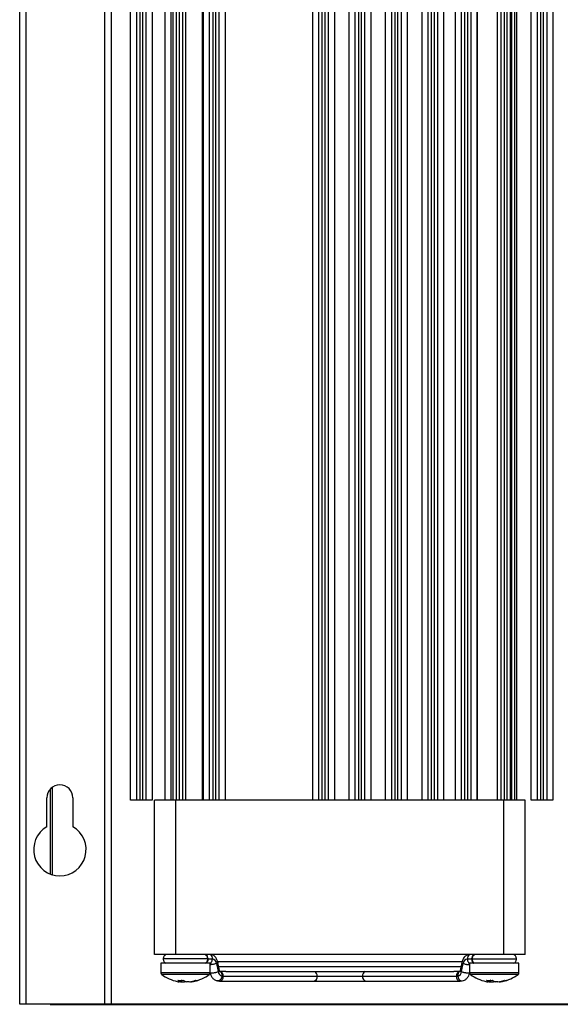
# Model space of a CAD drawing. Header units: millimetres. Extents: x 15231 to 16570, y 10019 to 11489.
# Tile 1 of 206: x 15231 to 15318, y 10565 to 10724. Entities that reach past the tile are written whole.
import ezdxf

# ---------------------------------------------------------------- set-up
doc = ezdxf.new("R2010")
doc.units = ezdxf.units.MM

msp = doc.modelspace()

# ---------------------------------------------------------------- linework, layer by layer
at = {"color": 7, "linetype": 'Continuous', "lineweight": 25}
for p, q in [((15230.89, 10564.61), (15230.89, 10924.61)), ((15231.89, 10924.61), (15231.89, 10564.61)), ((15244.69, 10564.61), (15244.69, 10924.61)), ((15245.69, 10924.61), (15245.69, 10564.61)), ((15248.84, 10597.61), (15248.84, 10924.61)), ((15249.84, 10597.61), (15249.84, 10924.61)), ((15250.34, 10924.61), (15250.34, 10597.61)), ((15250.84, 10597.61), (15250.84, 10924.61)), ((15251.34, 10924.61), (15251.34, 10597.61)), ((15252.34, 10924.61), (15252.34, 10597.61)), ((15254.39, 10924.61), (15254.39, 10597.61)), ((15255.42, 10597.61), (15255.42, 10924.61)), ((15255.74, 10597.61), (15255.74, 10924.61)), ((15256.24, 10924.61), (15256.24, 10597.61)), ((15256.74, 10597.61), (15256.74, 10924.61)), ((15257.24, 10924.61), (15257.24, 10597.61)), ((15257.74, 10924.61), (15257.74, 10597.61)), ((15260.49, 10597.61), (15260.49, 10924.61)), ((15260.54, 10597.61), (15260.54, 10924.61)), ((15260.64, 10597.61), (15260.64, 10924.61)), ((15261.64, 10597.61), (15261.64, 10924.61)), ((15262.14, 10924.61), (15262.14, 10597.61)), ((15262.64, 10597.61), (15262.64, 10924.61)), ((15263.14, 10924.61), (15263.14, 10597.61)), ((15264.14, 10924.61), (15264.14, 10597.61)), ((15278.34, 10597.61), (15278.34, 10924.61)), ((15279.34, 10597.61), (15279.34, 10924.61)), ((15279.84, 10924.61), (15279.84, 10597.61)), ((15280.34, 10597.61), (15280.34, 10924.61)), ((15280.84, 10924.61), (15280.84, 10597.61)), ((15281.84, 10924.61), (15281.84, 10597.61)), ((15284.24, 10597.61), (15284.24, 10924.61)), ((15285.24, 10597.61), (15285.24, 10924.61)), ((15285.74, 10924.61), (15285.74, 10597.61)), ((15286.24, 10597.61), (15286.24, 10924.61)), ((15286.74, 10924.61), (15286.74, 10597.61)), ((15287.74, 10924.61), (15287.74, 10597.61)), ((15290.14, 10597.61), (15290.14, 10924.61)), ((15291.14, 10597.61), (15291.14, 10924.61)), ((15291.64, 10924.61), (15291.64, 10597.61)), ((15292.14, 10597.61), (15292.14, 10924.61)), ((15292.64, 10924.61), (15292.64, 10597.61)), ((15293.64, 10924.61), (15293.64, 10597.61)), ((15296.04, 10597.61), (15296.04, 10924.61)), ((15297.04, 10597.61), (15297.04, 10924.61)), ((15297.54, 10924.61), (15297.54, 10597.61)), ((15298.04, 10597.61), (15298.04, 10924.61)), ((15298.54, 10924.61), (15298.54, 10597.61)), ((15299.54, 10924.61), (15299.54, 10597.61)), ((15301.44, 10597.61), (15301.44, 10924.61)), ((15302.44, 10597.61), (15302.44, 10924.61)), ((15302.94, 10924.61), (15302.94, 10597.61)), ((15303.44, 10597.61), (15303.44, 10924.61)), ((15303.94, 10924.61), (15303.94, 10597.61)), ((15304.93, 10924.61), (15304.93, 10597.61)), ((15304.98, 10924.61), (15304.98, 10597.61)), ((15308.26, 10597.61), (15308.26, 10924.61)), ((15308.84, 10597.61), (15308.84, 10924.61)), ((15309.34, 10924.61), (15309.34, 10597.61)), ((15309.84, 10597.61), (15309.84, 10924.61)), ((15310.34, 10924.61), (15310.34, 10597.61)), ((15310.51, 10924.61), (15310.51, 10597.61)), ((15311.09, 10597.61), (15311.09, 10924.61)), ((15311.34, 10924.61), (15311.34, 10597.61)), ((15313.74, 10597.61), (15313.74, 10924.61)), ((15314.74, 10597.61), (15314.74, 10924.61)), ((15315.24, 10924.61), (15315.24, 10597.61)), ((15315.74, 10597.61), (15315.74, 10924.61)), ((15316.24, 10924.61), (15316.24, 10597.61)), ((15317.24, 10924.61), (15317.24, 10597.61)), ((15235.84, 10599.43), (15235.84, 10585.65)), ((15235.89, 10585.63), (15235.89, 10599.48)), ((15236.14, 10599.7), (15236.14, 10585.54)), ((15235.29, 10593.3), (15235.29, 10598.01)), ((15239.49, 10598.01), (15239.49, 10593.3)), ((15249.84, 10597.61), (15248.84, 10597.61)), ((15250.34, 10597.61), (15249.84, 10597.61)), ((15250.84, 10597.61), (15250.34, 10597.61)), ((15251.34, 10597.61), (15250.84, 10597.61)), ((15252.34, 10597.61), (15251.34, 10597.61)), ((15252.73, 10572.61), (15252.73, 10597.61)), ((15256.24, 10597.61), (15255.74, 10597.61)), ((15256.19, 10572.61), (15256.19, 10597.61)), ((15256.74, 10597.61), (15256.24, 10597.61)), ((15257.24, 10597.61), (15256.74, 10597.61)), ((15261.64, 10597.61), (15257.24, 10597.61)), ((15262.14, 10597.61), (15261.64, 10597.61)), ((15262.64, 10597.61), (15262.14, 10597.61)), ((15263.14, 10597.61), (15262.64, 10597.61)), ((15279.34, 10597.61), (15263.14, 10597.61)), ((15279.84, 10597.61), (15279.34, 10597.61)), ((15280.34, 10597.61), (15279.84, 10597.61)), ((15280.84, 10597.61), (15280.34, 10597.61)), ((15285.24, 10597.61), (15280.84, 10597.61)), ((15285.74, 10597.61), (15285.24, 10597.61)), ((15286.24, 10597.61), (15285.74, 10597.61)), ((15286.74, 10597.61), (15286.24, 10597.61)), ((15291.14, 10597.61), (15286.74, 10597.61)), ((15291.64, 10597.61), (15291.14, 10597.61)), ((15292.14, 10597.61), (15291.64, 10597.61)), ((15292.64, 10597.61), (15292.14, 10597.61)), ((15297.04, 10597.61), (15292.64, 10597.61)), ((15297.54, 10597.61), (15297.04, 10597.61)), ((15298.04, 10597.61), (15297.54, 10597.61)), ((15298.54, 10597.61), (15298.04, 10597.61)), ((15302.44, 10597.61), (15298.54, 10597.61)), ((15302.94, 10597.61), (15302.44, 10597.61)), ((15303.44, 10597.61), (15302.94, 10597.61)), ((15303.94, 10597.61), (15303.44, 10597.61)), ((15308.84, 10597.61), (15303.94, 10597.61)), ((15309.34, 10597.61), (15308.84, 10597.61)), ((15309.28, 10572.61), (15309.28, 10597.61)), ((15309.84, 10597.61), (15309.34, 10597.61)), ((15310.34, 10597.61), (15309.84, 10597.61)), ((15312.74, 10572.61), (15312.74, 10597.61)), ((15314.74, 10597.61), (15313.74, 10597.61)), ((15315.24, 10597.61), (15314.74, 10597.61)), ((15315.74, 10597.61), (15315.24, 10597.61)), ((15316.24, 10597.61), (15315.74, 10597.61)), ((15317.24, 10597.61), (15316.24, 10597.61)), ((15253.74, 10571.22), (15253.74, 10569.68)), ((15261.74, 10571.22), (15253.74, 10571.22)), ((15261.34, 10571.91), (15254.14, 10571.91)), ((15309.28, 10572.61), (15256.19, 10572.61)), ((15261.39, 10571.91), (15262.09, 10571.91)), ((15261.74, 10569.68), (15261.74, 10571.22)), ((15262.77, 10571.19), (15263.04, 10569.86)), ((15302.54, 10571.46), (15262.82, 10571.46)), ((15263.25, 10570.02), (15262.98, 10571.35)), ((15302.49, 10571.35), (15302.22, 10570.02)), ((15302.43, 10569.86), (15302.7, 10571.19)), ((15303.38, 10571.91), (15304.08, 10571.91)), ((15303.74, 10571.22), (15303.74, 10569.68)), ((15311.74, 10571.22), (15303.74, 10571.22)), ((15304.14, 10571.91), (15311.34, 10571.91)), ((15311.74, 10569.68), (15311.74, 10571.22)), ((15261.74, 10569.68), (15253.74, 10569.68)), ((15263.03, 10570.66), (15302.48, 10570.66)), ((15263.36, 10569.9), (15263.28, 10569.91)), ((15264.27, 10569.9), (15263.29, 10569.9)), ((15264.58, 10569.86), (15300.86, 10569.86)), ((15302.18, 10569.9), (15301.2, 10569.9)), ((15302.19, 10569.91), (15302.11, 10569.9)), ((15311.74, 10569.68), (15303.74, 10569.68)), ((15261.59, 10569.39), (15253.88, 10569.39)), ((15256.93, 10568.2), (15256.74, 10568.2)), ((15257.13, 10568.2), (15257.59, 10568.2)), ((15257.59, 10568.39), (15257.59, 10568.2)), ((15258.34, 10568.2), (15257.88, 10568.2)), ((15258.54, 10568.2), (15258.73, 10568.2)), ((15262.92, 10568.36), (15263.22, 10568.31)), ((15263.29, 10568.3), (15278.49, 10568.3)), ((15263.63, 10569.14), (15263.86, 10569.1)), ((15263.86, 10569.1), (15279.06, 10569.1)), ((15278.49, 10568.3), (15286.98, 10568.3)), ((15279.06, 10569.1), (15286.41, 10569.1)), ((15286.41, 10569.1), (15301.62, 10569.1)), ((15286.98, 10568.3), (15302.18, 10568.3)), ((15301.62, 10569.1), (15301.84, 10569.14)), ((15302.25, 10568.31), (15302.55, 10568.36)), ((15302.25, 10568.31), (15302.25, 10568.31)), ((15311.59, 10569.39), (15303.88, 10569.39)), ((15306.93, 10568.2), (15306.74, 10568.2)), ((15307.13, 10568.2), (15307.59, 10568.2)), ((15307.59, 10568.39), (15307.59, 10568.2)), ((15308.34, 10568.2), (15307.88, 10568.2)), ((15308.54, 10568.2), (15308.73, 10568.2)), ((15231.89, 10564.61), (15230.89, 10564.61)), ((15244.69, 10564.61), (15231.89, 10564.61)), ((15235.84, 10564.61), (15235.84, 10564.56)), ((15235.84, 10564.56), (15465.93, 10564.56)), ((15245.69, 10564.61), (15244.69, 10564.61)), ((15456.09, 10564.61), (15245.69, 10564.61))]:
    msp.add_line(p, q, dxfattribs=at)
at = {"color": 7, "linetype": 'Continuous', "lineweight": 25, "flags": 128}
for points in [[(15256.93, 10568.23), (15257, 10568.22), (15257.13, 10568.2)], [(15263.86, 10569.1), (15263.81, 10568.8), (15263.69, 10568.54), (15263.51, 10568.36), (15263.29, 10568.3), (15263.22, 10568.31)], [(15302.25, 10568.31), (15302.18, 10568.3), (15301.96, 10568.36), (15301.78, 10568.54), (15301.66, 10568.8), (15301.62, 10569.1)], [(15306.93, 10568.23), (15307, 10568.22), (15307.13, 10568.2)]]:
    msp.add_lwpolyline(points, dxfattribs=at)
at = {"color": 7, "linetype": 'Continuous', "lineweight": 25}
for centre, radius, start, end in [((15237.39, 10598.01), 2.1, 0, 180), ((15237.39, 10589.61), 4.25, 119.6116, 60.3884), ((15261.97, 10571.13), 0.795, 4.5641, 81.8164), ((15303.5, 10571.13), 0.795, 98.1836, 175.4359), ((15254.1, 10569.68), 0.36, 180, 233.6416), ((15261.38, 10569.68), 0.36, 306.3584, 0), ((15263.88, 10569.95), 0.843, 186.0975, 252.8817), ((15263.12, 10569.19), 0.743, 352.9438, 70.9129), ((15278.27, 10569.18), 0.788, 354.3448, 60.0695), ((15287.2, 10569.18), 0.788, 119.9305, 185.6552), ((15302.35, 10569.19), 0.743, 109.1016, 187.0543), ((15301.6, 10569.95), 0.843, 287.1183, 353.9025), ((15304.1, 10569.68), 0.36, 180, 233.6416), ((15311.38, 10569.68), 0.36, 306.3584, 0), ((15257.74, 10574.62), 6.5, 233.6416, 258.0626), ((15257.54, 10573.71), 5.57, 258.0613, 261.6747), ((15256.98, 10574.56), 6.13, 265.5463, 274.4537), ((15257.41, 10569.5), 1.39, 229.1046, 249.6876), ((15258.36, 10569.5), 1.39, 229.1046, 249.6876), ((15257.2, 10569.32), 1.18, 289.5343, 297.0925), ((15257.53, 10573.74), 5.6, 278.34, 289.2225), ((15257.92, 10573.74), 5.6, 278.34, 289.2225), ((15257.74, 10574.62), 6.5, 281.9374, 306.3584), ((15259.57, 10569.49), 1.06, 259.2826, 280.7174), ((15278.35, 10569), 0.714, 281.4218, 8.0495), ((15287.12, 10569), 0.714, 171.9505, 258.5782), ((15307.74, 10574.62), 6.5, 233.6416, 258.0626), ((15307.54, 10573.71), 5.57, 258.0613, 261.6747), ((15306.98, 10574.56), 6.13, 265.5463, 274.4537), ((15307.41, 10569.5), 1.39, 229.1046, 249.6876), ((15308.36, 10569.5), 1.39, 229.1046, 249.6876), ((15307.2, 10569.32), 1.18, 289.5343, 297.0925), ((15307.53, 10573.74), 5.6, 278.34, 289.2225), ((15307.92, 10573.74), 5.6, 278.34, 289.2225), ((15307.74, 10574.62), 6.5, 281.9374, 306.3584), ((15309.57, 10569.49), 1.06, 259.2826, 280.7174)]:
    msp.add_arc(centre, radius, start, end, dxfattribs=at)
for points, knots in [([(15255.74, 10597.61), (15255.35, 10597.61), (15254.95, 10597.61), (15254.2, 10597.61), (15253.85, 10597.61), (15253.28, 10597.61), (15253.07, 10597.61), (15252.79, 10597.61), (15252.73, 10597.61), (15252.73, 10597.61)], [0, 0, 0, 0, 0.25, 0.25, 0.5, 0.5, 0.75, 0.75, 1, 1, 1, 1]), ([(15312.74, 10597.61), (15312.74, 10597.61), (15312.69, 10597.61), (15312.49, 10597.61), (15312.32, 10597.61), (15311.89, 10597.61), (15311.62, 10597.61), (15311.01, 10597.61), (15310.68, 10597.61), (15310.34, 10597.61)], [0, 0, 0, 0, 0.25, 0.25, 0.5, 0.5, 0.75, 0.75, 1, 1, 1, 1]), ([(15256.19, 10572.61), (15255.79, 10572.61), (15255.35, 10572.61), (15254.49, 10572.61), (15254.08, 10572.61), (15253.41, 10572.61), (15253.14, 10572.61), (15252.81, 10572.61), (15252.73, 10572.61), (15252.73, 10572.61)], [0, 0, 0, 0, 0.25, 0.25, 0.5, 0.5, 0.75, 0.75, 1, 1, 1, 1]), ([(15254.55, 10572.61), (15254.49, 10572.57), (15254.36, 10572.49), (15254.23, 10572.31), (15254.15, 10572.12), (15254.14, 10571.98), (15254.14, 10571.91)], [0, 0, 0, 0, 0.2595105, 0.5185444, 0.7677968, 1, 1, 1, 1]), ([(15254.14, 10571.91), (15254.14, 10571.85), (15254.15, 10571.71), (15254.23, 10571.52), (15254.36, 10571.34), (15254.49, 10571.26), (15254.55, 10571.22)], [0, 0, 0, 0, 0.2322032, 0.4814556, 0.7404895, 1, 1, 1, 1]), ([(15261.34, 10571.91), (15261.33, 10571.98), (15261.32, 10572.12), (15261.24, 10572.31), (15261.11, 10572.49), (15260.99, 10572.57), (15260.92, 10572.61)], [0, 0, 0, 0, 0.2322034, 0.4814558, 0.7404896, 1, 1, 1, 1]), ([(15260.92, 10571.22), (15260.99, 10571.26), (15261.11, 10571.34), (15261.24, 10571.52), (15261.32, 10571.71), (15261.33, 10571.85), (15261.34, 10571.91)], [0, 0, 0, 0, 0.25951, 0.518544, 0.767797, 1, 1, 1, 1]), ([(15261.39, 10571.91), (15261.38, 10571.81), (15261.37, 10571.66), (15261.3, 10571.48), (15261.22, 10571.35), (15261.15, 10571.26), (15261.1, 10571.23), (15261.09, 10571.22)], [0, 0, 0, 0, 0.349818, 0.538402, 0.73128, 0.92448, 1, 1, 1, 1]), ([(15261.39, 10571.91), (15261.39, 10572.04), (15261.36, 10572.18), (15261.26, 10572.43), (15261.19, 10572.54), (15261.1, 10572.61)], [0, 0, 0, 0, 0.5, 0.5, 1, 1, 1, 1]), ([(15261.74, 10571.18), (15261.77, 10571.2), (15261.84, 10571.25), (15261.92, 10571.35), (15262, 10571.48), (15262.07, 10571.66), (15262.08, 10571.81), (15262.09, 10571.91)], [0, 0, 0, 0, 0.163095, 0.337992, 0.5126, 0.68332, 1, 1, 1, 1]), ([(15262.77, 10571.19), (15262.69, 10571.16), (15262.58, 10571.12), (15262.38, 10571.07), (15262.22, 10571.03), (15262.06, 10571.01), (15261.89, 10570.98), (15261.79, 10570.98), (15261.74, 10570.98)], [0, 0, 0, 0, 0.256836, 0.395294, 0.536905, 0.678752, 0.81786, 1, 1, 1, 1]), ([(15261.8, 10572.61), (15261.89, 10572.54), (15261.96, 10572.43), (15262.07, 10572.18), (15262.09, 10572.04), (15262.09, 10571.91)], [0, 0, 0, 0, 0.5, 0.5, 1, 1, 1, 1]), ([(15262.98, 10571.35), (15262.94, 10571.5), (15262.85, 10571.83), (15262.54, 10572.27), (15262.24, 10572.55), (15262.04, 10572.59), (15262.02, 10572.6)], [0, 0, 0, 0, 0.276127, 0.599674, 0.958856, 1, 1, 1, 1]), ([(15262.98, 10571.35), (15262.98, 10571.35), (15262.99, 10571.34), (15262.97, 10571.31), (15262.92, 10571.26), (15262.83, 10571.22), (15262.77, 10571.19)], [0, 0, 0, 0, 0.020132, 0.278576, 0.531267, 1, 1, 1, 1]), ([(15302.49, 10571.35), (15302.49, 10571.35), (15302.48, 10571.34), (15302.5, 10571.31), (15302.55, 10571.26), (15302.64, 10571.22), (15302.7, 10571.19)], [0, 0, 0, 0, 0.020139, 0.278582, 0.531271, 1, 1, 1, 1]), ([(15303.46, 10572.6), (15303.32, 10572.53), (15303.03, 10572.39), (15302.67, 10571.94), (15302.55, 10571.55), (15302.49, 10571.35)], [0, 0, 0, 0, 0.280291, 0.6390946, 1, 1, 1, 1]), ([(15302.7, 10571.19), (15302.78, 10571.16), (15302.89, 10571.12), (15303.09, 10571.07), (15303.25, 10571.03), (15303.41, 10571.01), (15303.58, 10570.98), (15303.68, 10570.98), (15303.74, 10570.98)], [0, 0, 0, 0, 0.256836, 0.395294, 0.536905, 0.678752, 0.81786, 1, 1, 1, 1]), ([(15303.67, 10572.61), (15303.58, 10572.54), (15303.51, 10572.43), (15303.41, 10572.18), (15303.38, 10572.04), (15303.38, 10571.91)], [0, 0, 0, 0, 0.5, 0.5, 1, 1, 1, 1]), ([(15303.38, 10571.91), (15303.39, 10571.81), (15303.4, 10571.66), (15303.47, 10571.48), (15303.55, 10571.35), (15303.63, 10571.25), (15303.7, 10571.2), (15303.74, 10571.18)], [0, 0, 0, 0, 0.31668, 0.4874, 0.662007, 0.836905, 1, 1, 1, 1]), ([(15304.37, 10572.61), (15304.29, 10572.54), (15304.21, 10572.43), (15304.11, 10572.18), (15304.08, 10572.04), (15304.08, 10571.91)], [0, 0, 0, 0, 0.5, 0.5, 1, 1, 1, 1]), ([(15304.08, 10571.91), (15304.09, 10571.81), (15304.1, 10571.66), (15304.17, 10571.48), (15304.25, 10571.35), (15304.32, 10571.26), (15304.37, 10571.23), (15304.38, 10571.22)], [0, 0, 0, 0, 0.349818, 0.538402, 0.73128, 0.92448, 1, 1, 1, 1]), ([(15304.55, 10572.61), (15304.49, 10572.57), (15304.36, 10572.49), (15304.23, 10572.31), (15304.15, 10572.12), (15304.14, 10571.98), (15304.14, 10571.91)], [0, 0, 0, 0, 0.2595104, 0.5185442, 0.7677966, 1, 1, 1, 1]), ([(15304.14, 10571.91), (15304.14, 10571.85), (15304.15, 10571.71), (15304.23, 10571.52), (15304.36, 10571.34), (15304.49, 10571.26), (15304.55, 10571.22)], [0, 0, 0, 0, 0.2322034, 0.4814558, 0.7404896, 1, 1, 1, 1]), ([(15312.74, 10572.61), (15312.74, 10572.61), (15312.66, 10572.61), (15312.33, 10572.61), (15312.06, 10572.61), (15311.39, 10572.61), (15310.98, 10572.61), (15310.13, 10572.61), (15309.69, 10572.61), (15309.28, 10572.61)], [0, 0, 0, 0, 0.25, 0.25, 0.5, 0.5, 0.75, 0.75, 1, 1, 1, 1]), ([(15311.34, 10571.91), (15311.33, 10571.98), (15311.32, 10572.12), (15311.24, 10572.31), (15311.11, 10572.49), (15310.99, 10572.57), (15310.92, 10572.61)], [0, 0, 0, 0, 0.2322032, 0.4814556, 0.7404895, 1, 1, 1, 1]), ([(15310.92, 10571.22), (15310.99, 10571.26), (15311.11, 10571.34), (15311.24, 10571.52), (15311.32, 10571.71), (15311.33, 10571.85), (15311.34, 10571.91)], [0, 0, 0, 0, 0.25951, 0.518544, 0.767797, 1, 1, 1, 1]), ([(15261.69, 10569.7), (15261.7, 10569.69), (15261.7, 10569.68), (15261.77, 10569.65), (15261.92, 10569.64), (15262.13, 10569.65), (15262.33, 10569.68), (15262.49, 10569.7), (15262.65, 10569.74), (15262.85, 10569.79), (15262.96, 10569.83), (15263.04, 10569.86)], [0, 0, 0, 0, 0.0814952, 0.1681475, 0.3293455, 0.4905436, 0.5771959, 0.6655541, 0.7537656, 0.8400134, 1, 1, 1, 1]), ([(15261.72, 10569.61), (15261.75, 10569.49), (15261.83, 10569.21), (15262.09, 10568.83), (15262.46, 10568.5), (15262.77, 10568.41), (15262.92, 10568.36)], [0, 0, 0, 0, 0.187859, 0.450378, 0.72555, 1, 1, 1, 1]), ([(15263.04, 10569.86), (15263.1, 10569.89), (15263.19, 10569.93), (15263.24, 10569.98), (15263.26, 10570.01), (15263.25, 10570.02), (15263.25, 10570.02)], [0, 0, 0, 0, 0.47109, 0.725052, 0.984796, 1, 1, 1, 1]), ([(15263.28, 10569.9), (15263.28, 10569.91), (15263.28, 10569.92), (15263.26, 10569.98), (15263.25, 10570.02)], [0, 0, 0, 0, 0.461115, 1, 1, 1, 1]), ([(15263.25, 10569.9), (15263.28, 10569.9), (15263.34, 10569.88), (15263.43, 10569.81), (15263.52, 10569.71), (15263.58, 10569.58), (15263.63, 10569.4), (15263.63, 10569.24), (15263.63, 10569.14)], [0, 0, 0, 0, 0.1241965, 0.27316, 0.4250561, 0.5766999, 0.7249679, 1, 1, 1, 1]), ([(15264.27, 10569.9), (15264.28, 10569.9), (15264.31, 10569.9), (15264.38, 10569.89), (15264.46, 10569.88), (15264.54, 10569.87), (15264.61, 10569.86), (15264.66, 10569.87), (15264.69, 10569.87), (15264.69, 10569.88), (15264.69, 10569.88)], [0, 0, 0, 0, 0.07343, 0.216713, 0.359688, 0.502526, 0.646336, 0.791214, 0.935397, 1, 1, 1, 1]), ([(15300.81, 10569.87), (15300.81, 10569.87), (15300.82, 10569.86), (15300.86, 10569.86), (15300.93, 10569.87), (15301.02, 10569.88), (15301.1, 10569.9), (15301.16, 10569.9), (15301.19, 10569.9), (15301.2, 10569.9)], [0, 0, 0, 0, 0.0029099, 0.1827643, 0.3652975, 0.5488021, 0.7310022, 0.9119284, 1, 1, 1, 1]), ([(15302.22, 10569.9), (15302.19, 10569.89), (15302.12, 10569.88), (15302.04, 10569.81), (15301.96, 10569.71), (15301.89, 10569.58), (15301.84, 10569.4), (15301.84, 10569.24), (15301.84, 10569.14)], [0, 0, 0, 0, 0.113793, 0.264526, 0.418226, 0.571671, 0.721701, 1, 1, 1, 1]), ([(15302.22, 10570.02), (15302.21, 10569.99), (15302.2, 10569.93), (15302.18, 10569.9), (15302.19, 10569.9), (15302.19, 10569.9)], [0, 0, 0, 0, 0.4535313, 0.9380466, 1, 1, 1, 1]), ([(15302.22, 10570.02), (15302.22, 10570.02), (15302.21, 10570.01), (15302.23, 10569.98), (15302.28, 10569.93), (15302.37, 10569.89), (15302.43, 10569.86)], [0, 0, 0, 0, 0.0152042, 0.2749481, 0.5289098, 1, 1, 1, 1]), ([(15302.43, 10569.86), (15302.51, 10569.83), (15302.62, 10569.79), (15302.82, 10569.74), (15302.98, 10569.7), (15303.14, 10569.68), (15303.34, 10569.65), (15303.55, 10569.64), (15303.7, 10569.65), (15303.77, 10569.68), (15303.77, 10569.69), (15303.78, 10569.7)], [0, 0, 0, 0, 0.1599866, 0.2462344, 0.3344459, 0.4228041, 0.5094564, 0.6706545, 0.8318525, 0.9185048, 1, 1, 1, 1]), ([(15302.55, 10568.36), (15302.68, 10568.4), (15302.95, 10568.47), (15303.31, 10568.75), (15303.61, 10569.14), (15303.7, 10569.46), (15303.75, 10569.61)], [0, 0, 0, 0, 0.2224823, 0.4800663, 0.7620061, 1, 1, 1, 1]), ([(15257.13, 10568.2), (15257.14, 10568.29), (15257.15, 10568.39), (15257.15, 10568.5), (15257.16, 10568.52)], [0, 0, 0, 0, 0.789515, 1, 1, 1, 1]), ([(15263.63, 10569.14), (15263.61, 10569.05), (15263.59, 10568.89), (15263.5, 10568.71), (15263.41, 10568.58), (15263.31, 10568.48), (15263.17, 10568.39), (15263.04, 10568.34), (15262.95, 10568.37), (15262.92, 10568.38)], [0, 0, 0, 0, 0.221201, 0.340449, 0.462412, 0.584577, 0.704385, 0.92726, 1, 1, 1, 1]), ([(15301.84, 10569.14), (15301.86, 10569.05), (15301.89, 10568.89), (15301.97, 10568.71), (15302.06, 10568.58), (15302.16, 10568.48), (15302.3, 10568.39), (15302.44, 10568.34), (15302.52, 10568.37), (15302.55, 10568.38)], [0, 0, 0, 0, 0.2212219, 0.3404813, 0.4624559, 0.5846335, 0.7044522, 0.9273491, 1, 1, 1, 1]), ([(15307.13, 10568.2), (15307.14, 10568.29), (15307.15, 10568.39), (15307.15, 10568.5), (15307.16, 10568.52)], [0, 0, 0, 0, 0.789515, 1, 1, 1, 1])]:
    msp.add_open_spline(points, degree=3, knots=knots, dxfattribs=at)

doc.saveas('drawing.dxf')
